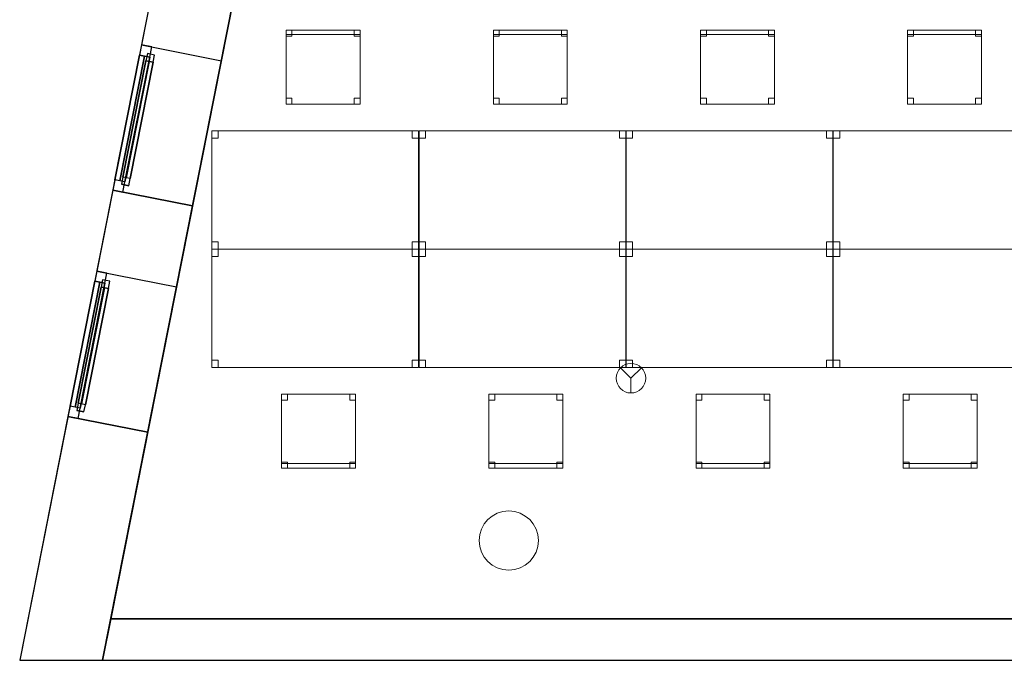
# Model space of a CAD drawing. Header units: metres. Extents: x 397.7 to 427.5, y 12.7 to 28.4.
# Tile 1 of 124: x 397.7 to 404.3, y 12.8 to 17.2. Entities that reach past the tile are written whole.
import ezdxf

# ---------------------------------------------------------------- set-up
doc = ezdxf.new("R2010")
doc.units = ezdxf.units.M
doc.layers.add('01_CARPINTERIA', color=5, linetype='Continuous', lineweight=25, true_color=0x0000ff)
doc.layers.add('01_SUELOS', color=7, linetype='Continuous', lineweight=25, true_color=0x007f00)
for name, color, linetype, lineweight in [('02_MOBILIARIO', 7, 'Continuous', 18), ('A-COLS-____-MCUT', 7, 'Continuous', 18), ('A-COLS-____-OTLN', 7, 'Continuous', 18), ('A-DETL-____-MBND', 7, 'Continuous', 18), ('A-DETL-GENF-OTLN', 7, 'Continuous', 18), ('A-GENM-____-OTLN', 7, 'Continuous', 18), ('A-WALL-____-MCUT', 7, 'Continuous', 25), ('A-WALL-____-OTLN', 7, 'Continuous', 25)]:
    doc.layers.add(name, color=color, linetype=linetype, lineweight=lineweight)

# ---------------------------------------------------------------- blocks, each defined once
blk = doc.blocks.new('Family - Mur P2-152758-05_PCI_P2')
at = {"layer": 'A-WALL-____-MCUT', "color": 253, "true_color": 0xaaaaaa}
for p, q in [((0.0555, 0.28), (0, 0)), ((25.4738, 0.28), (0.0555, 0.28)), ((0, 0), (25.4158, 0))]:
    blk.add_line(p, q, dxfattribs=at)
at = {"layer": 'A-WALL-____-OTLN', "color": 253, "true_color": 0xaaaaaa}
for p, q in [((0.0555, 0.28), (0, 0)), ((25.4738, 0.28), (0.0555, 0.28)), ((0, 0), (25.4158, 0))]:
    blk.add_line(p, q, dxfattribs=at)
at = {"layer": 'A-WALL-____-OTLN', "color": 253, "lineweight": 18, "true_color": 0xaaaaaa}
blk.add_line((0, 0), (25.4158, 0), dxfattribs=at)
blk = doc.blocks.new('Family - Taula 140X80_P2-152765-05_PCI_P2')
at = {"layer": 'A-DETL-____-MBND', "color": 253, "true_color": 0xaaaaaa}
for p, q in [((0, 0.7501), (0, 0.8001)), ((0, 0.8001), (0.0437, 0.8001)), ((0.0437, 0.8001), (0, 0.8001)), ((0, 0.8001), (0, 0.7501)), ((0, 0), (0, 0.8001)), ((0, 0.8001), (1.3973, 0.8001)), ((1.3973, 0.8001), (0, 0.8001)), ((0, 0.8001), (0, 0)), ((0.0437, 0.8001), (0.0437, 0.7501)), ((0.0437, 0.7501), (0.0437, 0.8001)), ((1.3536, 0.7501), (1.3536, 0.8001)), ((1.3536, 0.8001), (1.3973, 0.8001)), ((1.3973, 0.8001), (1.3536, 0.8001)), ((1.3536, 0.8001), (1.3536, 0.7501)), ((1.3973, 0.8001), (1.3973, 0)), ((1.3973, 0), (1.3973, 0.8001)), ((1.3973, 0.8001), (1.3973, 0.7501)), ((1.3973, 0.7501), (1.3973, 0.8001)), ((0.0437, 0.7501), (0, 0.7501)), ((0, 0.7501), (0.0437, 0.7501)), ((1.3973, 0.7501), (1.3536, 0.7501)), ((1.3536, 0.7501), (1.3973, 0.7501)), ((0, 0), (0, 0.05)), ((0, 0.05), (0.0437, 0.05)), ((0.0437, 0.05), (0, 0.05)), ((0, 0.05), (0, 0)), ((0.0437, 0), (0, 0)), ((0, 0), (0.0437, 0)), ((1.3973, 0), (0, 0)), ((0, 0), (1.3973, 0)), ((0.0437, 0.05), (0.0437, 0)), ((0.0437, 0), (0.0437, 0.05)), ((1.3536, 0), (1.3536, 0.05)), ((1.3536, 0.05), (1.3973, 0.05)), ((1.3973, 0.05), (1.3536, 0.05)), ((1.3536, 0.05), (1.3536, 0)), ((1.3973, 0), (1.3536, 0)), ((1.3536, 0), (1.3973, 0)), ((1.3973, 0.05), (1.3973, 0)), ((1.3973, 0), (1.3973, 0.05))]:
    blk.add_line(p, q, dxfattribs=at)
blk = doc.blocks.new('Family - Cadira d_Oficina_P2-152772-05_PCI_P2')
at = {"layer": 'A-DETL-____-MBND', "color": 253, "true_color": 0xaaaaaa}
for p, q in [((0, 0.47), (0, 0.5)), ((0, 0.5), (0.5, 0.5)), ((0.5, 0.5), (0, 0.5)), ((0, 0.5), (0, 0.47)), ((0, 0), (0, 0.5)), ((0, 0.5), (0.5, 0.5)), ((0.5, 0.5), (0, 0.5)), ((0, 0.5), (0, 0)), ((0, 0.46), (0, 0.5)), ((0, 0.5), (0.04, 0.5)), ((0.04, 0.5), (0, 0.5)), ((0, 0.5), (0, 0.46)), ((0.5, 0.47), (0, 0.47)), ((0, 0.47), (0.5, 0.47)), ((0.04, 0.5), (0.04, 0.46)), ((0.04, 0.46), (0.04, 0.5)), ((0.46, 0.46), (0.46, 0.5)), ((0.46, 0.5), (0.5, 0.5)), ((0.5, 0.5), (0.46, 0.5)), ((0.46, 0.5), (0.46, 0.46)), ((0.5, 0.5), (0.5, 0.46)), ((0.5, 0.46), (0.5, 0.5)), ((0.5, 0.5), (0.5, 0.47)), ((0.5, 0.47), (0.5, 0.5)), ((0.5, 0.5), (0.5, 0)), ((0.5, 0), (0.5, 0.5)), ((0.04, 0.46), (0, 0.46)), ((0, 0.46), (0.04, 0.46)), ((0.5, 0.46), (0.46, 0.46)), ((0.46, 0.46), (0.5, 0.46)), ((0, 0), (0, 0.04)), ((0, 0.04), (0.04, 0.04)), ((0.04, 0.04), (0, 0.04)), ((0, 0.04), (0, 0)), ((0.04, 0), (0, 0)), ((0, 0), (0.04, 0)), ((0.5, 0), (0, 0)), ((0.04, 0.04), (0.04, 0)), ((0.04, 0), (0.04, 0.04)), ((0.46, 0), (0.46, 0.04)), ((0.46, 0.04), (0.5, 0.04)), ((0.5, 0.04), (0.46, 0.04)), ((0.46, 0.04), (0.46, 0)), ((0.5, 0), (0.46, 0)), ((0.46, 0), (0.5, 0)), ((0.5, 0.04), (0.5, 0)), ((0.5, 0), (0.5, 0.04)), ((0, 0), (0.5, 0))]:
    blk.add_line(p, q, dxfattribs=at)
blk = doc.blocks.new('Family - LONDR55-XX_ZZ-ARQ-CAA-M3D-Londres55-152793-05_PCI_P2')
at = {"layer": '01_SUELOS', "color": 9, "true_color": 0xaad4aa}
for p, q in [((2.9616, 14.9476), (0, 0)), ((0, 0), (2.9616, 14.9476)), ((0, 0), (25.4191, 0)), ((25.4191, 0), (0, 0))]:
    blk.add_line(p, q, dxfattribs=at)
blk = doc.blocks.new('Family - Taula 140X80_P2-152852-05_PCI_P2')
at = {"layer": 'A-DETL-____-MBND', "color": 253, "true_color": 0xaaaaaa}
for p, q in [((0, 0.7501), (0, 0.8001)), ((0, 0.8001), (0.0437, 0.8001)), ((0.0437, 0.8001), (0, 0.8001)), ((0, 0.8001), (0, 0.7501)), ((0, 0), (0, 0.8001)), ((0, 0.8001), (1.3973, 0.8001)), ((1.3973, 0.8001), (0, 0.8001)), ((0, 0.8001), (0, 0)), ((0.0437, 0.8001), (0.0437, 0.7501)), ((0.0437, 0.7501), (0.0437, 0.8001)), ((1.3536, 0.7501), (1.3536, 0.8001)), ((1.3536, 0.8001), (1.3973, 0.8001)), ((1.3973, 0.8001), (1.3536, 0.8001)), ((1.3536, 0.8001), (1.3536, 0.7501)), ((1.3973, 0.8001), (1.3973, 0)), ((1.3973, 0), (1.3973, 0.8001)), ((1.3973, 0.8001), (1.3973, 0.7501)), ((1.3973, 0.7501), (1.3973, 0.8001)), ((0.0437, 0.7501), (0, 0.7501)), ((0, 0.7501), (0.0437, 0.7501)), ((1.3973, 0.7501), (1.3536, 0.7501)), ((1.3536, 0.7501), (1.3973, 0.7501)), ((0, 0), (0, 0.05)), ((0, 0.05), (0.0437, 0.05)), ((0.0437, 0.05), (0, 0.05)), ((0, 0.05), (0, 0)), ((1.3973, 0), (0, 0)), ((0, 0), (1.3973, 0)), ((0.0437, 0), (0, 0)), ((0, 0), (0.0437, 0)), ((0.0437, 0.05), (0.0437, 0)), ((0.0437, 0), (0.0437, 0.05)), ((1.3536, 0), (1.3536, 0.05)), ((1.3536, 0.05), (1.3973, 0.05)), ((1.3973, 0.05), (1.3536, 0.05)), ((1.3536, 0.05), (1.3536, 0)), ((1.3973, 0), (1.3536, 0)), ((1.3536, 0), (1.3973, 0)), ((1.3973, 0.05), (1.3973, 0)), ((1.3973, 0), (1.3973, 0.05))]:
    blk.add_line(p, q, dxfattribs=at)
blk = doc.blocks.new('Family - Cadira d_Oficina_P2-152889-05_PCI_P2')
at = {"layer": 'A-DETL-____-MBND', "color": 253, "true_color": 0xaaaaaa}
for p, q in [((0, 0.46), (0, 0.5)), ((0, 0.5), (0.04, 0.5)), ((0.04, 0.5), (0, 0.5)), ((0, 0.5), (0, 0.46)), ((0, 0), (0, 0.5)), ((0, 0.5), (0.5, 0.5)), ((0.5, 0.5), (0, 0.5)), ((0, 0.5), (0, 0)), ((0, 0.47), (0, 0.5)), ((0, 0.5), (0.5, 0.5)), ((0.5, 0.5), (0, 0.5)), ((0, 0.5), (0, 0.47)), ((0.5, 0.47), (0, 0.47)), ((0, 0.47), (0.5, 0.47)), ((0.04, 0.5), (0.04, 0.46)), ((0.04, 0.46), (0.04, 0.5)), ((0.46, 0.46), (0.46, 0.5)), ((0.46, 0.5), (0.5, 0.5)), ((0.5, 0.5), (0.46, 0.5)), ((0.46, 0.5), (0.46, 0.46)), ((0.5, 0.5), (0.5, 0)), ((0.5, 0), (0.5, 0.5)), ((0.5, 0.5), (0.5, 0.47)), ((0.5, 0.47), (0.5, 0.5)), ((0.5, 0.5), (0.5, 0.46)), ((0.5, 0.46), (0.5, 0.5)), ((0.04, 0.46), (0, 0.46)), ((0, 0.46), (0.04, 0.46)), ((0.5, 0.46), (0.46, 0.46)), ((0.46, 0.46), (0.5, 0.46)), ((0, 0), (0, 0.04)), ((0, 0.04), (0.04, 0.04)), ((0.04, 0.04), (0, 0.04)), ((0, 0.04), (0, 0)), ((0.5, 0), (0, 0)), ((0.04, 0), (0, 0)), ((0, 0), (0.04, 0)), ((0.04, 0.04), (0.04, 0)), ((0.04, 0), (0.04, 0.04)), ((0.46, 0), (0.46, 0.04)), ((0.46, 0.04), (0.5, 0.04)), ((0.5, 0.04), (0.46, 0.04)), ((0.46, 0.04), (0.46, 0)), ((0.5, 0), (0.46, 0)), ((0.46, 0), (0.5, 0)), ((0.5, 0.04), (0.5, 0)), ((0.5, 0), (0.5, 0.04)), ((0, 0), (0.5, 0))]:
    blk.add_line(p, q, dxfattribs=at)
blk = doc.blocks.new('Family - Cadira d_Oficina_P2-152901-05_PCI_P2')
at = {"layer": 'A-DETL-____-MBND', "color": 253, "true_color": 0xaaaaaa}
for p, q in [((0, 0.5), (0.5, 0.5)), ((0, 0), (0, 0.5)), ((0.5, 0.5), (0, 0.5)), ((0, 0.5), (0, 0)), ((0, 0.46), (0, 0.5)), ((0, 0.5), (0.04, 0.5)), ((0.04, 0.5), (0, 0.5)), ((0, 0.5), (0, 0.46)), ((0.04, 0.5), (0.04, 0.46)), ((0.04, 0.46), (0.04, 0.5)), ((0.46, 0.46), (0.46, 0.5)), ((0.46, 0.5), (0.5, 0.5)), ((0.5, 0.5), (0.46, 0.5)), ((0.46, 0.5), (0.46, 0.46)), ((0.5, 0.5), (0.5, 0)), ((0.5, 0), (0.5, 0.5)), ((0.5, 0.5), (0.5, 0.46)), ((0.5, 0.46), (0.5, 0.5)), ((0.04, 0.46), (0, 0.46)), ((0, 0.46), (0.04, 0.46)), ((0.5, 0.46), (0.46, 0.46)), ((0.46, 0.46), (0.5, 0.46)), ((0, 0), (0, 0.04)), ((0, 0.04), (0.04, 0.04)), ((0.04, 0.04), (0, 0.04)), ((0, 0.04), (0, 0)), ((0, 0), (0, 0.03)), ((0, 0.03), (0.5, 0.03)), ((0.5, 0.03), (0, 0.03)), ((0, 0.03), (0, 0)), ((0, 0), (0.5, 0)), ((0.5, 0), (0, 0)), ((0, 0), (0.5, 0)), ((0.04, 0), (0, 0)), ((0, 0), (0.04, 0)), ((0.04, 0.04), (0.04, 0)), ((0.04, 0), (0.04, 0.04)), ((0.46, 0), (0.46, 0.04)), ((0.46, 0.04), (0.5, 0.04)), ((0.5, 0.04), (0.46, 0.04)), ((0.46, 0.04), (0.46, 0)), ((0.5, 0), (0.46, 0)), ((0.5, 0.04), (0.5, 0)), ((0.5, 0), (0.5, 0.04)), ((0.5, 0.03), (0.5, 0)), ((0.5, 0), (0.5, 0.03)), ((0.5, 0), (0, 0)), ((0.46, 0), (0.5, 0))]:
    blk.add_line(p, q, dxfattribs=at)
blk = doc.blocks.new('Family - Taula 140X80_P2-153002-05_PCI_P2')
at = {"layer": 'A-DETL-____-MBND', "color": 253, "true_color": 0xaaaaaa}
for p, q in [((0, 0), (0, 0.8001)), ((0, 0.8001), (1.3973, 0.8001)), ((1.3973, 0.8001), (0, 0.8001)), ((0, 0.8001), (0, 0)), ((0, 0.7501), (0, 0.8001)), ((0, 0.8001), (0.0437, 0.8001)), ((0.0437, 0.8001), (0, 0.8001)), ((0, 0.8001), (0, 0.7501)), ((0.0437, 0.8001), (0.0437, 0.7501)), ((0.0437, 0.7501), (0.0437, 0.8001)), ((1.3536, 0.7501), (1.3536, 0.8001)), ((1.3536, 0.8001), (1.3973, 0.8001)), ((1.3973, 0.8001), (1.3536, 0.8001)), ((1.3536, 0.8001), (1.3536, 0.7501)), ((1.3973, 0.8001), (1.3973, 0)), ((1.3973, 0), (1.3973, 0.8001)), ((1.3973, 0.8001), (1.3973, 0.7501)), ((1.3973, 0.7501), (1.3973, 0.8001)), ((0.0437, 0.7501), (0, 0.7501)), ((0, 0.7501), (0.0437, 0.7501)), ((1.3973, 0.7501), (1.3536, 0.7501)), ((1.3536, 0.7501), (1.3973, 0.7501)), ((0, 0), (0, 0.05)), ((0, 0.05), (0.0437, 0.05)), ((0.0437, 0.05), (0, 0.05)), ((0, 0.05), (0, 0)), ((0.0437, 0), (0, 0)), ((0, 0), (0.0437, 0)), ((1.3973, 0), (0, 0)), ((0, 0), (1.3973, 0)), ((0.0437, 0.05), (0.0437, 0)), ((0.0437, 0), (0.0437, 0.05)), ((1.3536, 0), (1.3536, 0.05)), ((1.3536, 0.05), (1.3973, 0.05)), ((1.3973, 0.05), (1.3536, 0.05)), ((1.3536, 0.05), (1.3536, 0)), ((1.3973, 0), (1.3536, 0)), ((1.3536, 0), (1.3973, 0)), ((1.3973, 0.05), (1.3973, 0)), ((1.3973, 0), (1.3973, 0.05))]:
    blk.add_line(p, q, dxfattribs=at)
blk = doc.blocks.new('Family - Cadira d_Oficina_P2-153061-05_PCI_P2')
at = {"layer": 'A-DETL-____-MBND', "color": 253, "true_color": 0xaaaaaa}
for p, q in [((0, 0.46), (0, 0.5)), ((0, 0.5), (0.04, 0.5)), ((0.04, 0.5), (0, 0.5)), ((0, 0.5), (0, 0.46)), ((0, 0.5), (0.5, 0.5)), ((0, 0), (0, 0.5)), ((0.5, 0.5), (0, 0.5)), ((0, 0.5), (0, 0)), ((0.04, 0.5), (0.04, 0.46)), ((0.04, 0.46), (0.04, 0.5)), ((0.46, 0.46), (0.46, 0.5)), ((0.46, 0.5), (0.5, 0.5)), ((0.5, 0.5), (0.46, 0.5)), ((0.46, 0.5), (0.46, 0.46)), ((0.5, 0.5), (0.5, 0.46)), ((0.5, 0.46), (0.5, 0.5)), ((0.5, 0.5), (0.5, 0)), ((0.5, 0), (0.5, 0.5)), ((0.04, 0.46), (0, 0.46)), ((0, 0.46), (0.04, 0.46)), ((0.5, 0.46), (0.46, 0.46)), ((0.46, 0.46), (0.5, 0.46)), ((0, 0), (0, 0.04)), ((0, 0.04), (0.04, 0.04)), ((0.04, 0.04), (0, 0.04)), ((0, 0.04), (0, 0)), ((0, 0), (0, 0.03)), ((0, 0.03), (0.5, 0.03)), ((0.5, 0.03), (0, 0.03)), ((0, 0.03), (0, 0)), ((0, 0), (0.5, 0)), ((0.5, 0), (0, 0)), ((0, 0), (0.5, 0)), ((0.04, 0), (0, 0)), ((0, 0), (0.04, 0)), ((0.04, 0.04), (0.04, 0)), ((0.04, 0), (0.04, 0.04)), ((0.46, 0), (0.46, 0.04)), ((0.46, 0.04), (0.5, 0.04)), ((0.5, 0.04), (0.46, 0.04)), ((0.46, 0.04), (0.46, 0)), ((0.5, 0), (0.46, 0)), ((0.5, 0.04), (0.5, 0)), ((0.5, 0), (0.5, 0.04)), ((0.5, 0.03), (0.5, 0)), ((0.5, 0), (0.5, 0.03)), ((0.5, 0), (0, 0)), ((0.46, 0), (0.5, 0))]:
    blk.add_line(p, q, dxfattribs=at)
blk = doc.blocks.new('Family - Taula 140X80_P2-153103-05_PCI_P2')
at = {"layer": 'A-DETL-____-MBND', "color": 253, "true_color": 0xaaaaaa}
for p, q in [((0, 0.8001), (1.3973, 0.8001)), ((0, 0), (0, 0.8001)), ((1.3973, 0.8001), (0, 0.8001)), ((0, 0.8001), (0, 0)), ((0, 0.8001), (0.0437, 0.8001)), ((0, 0.7501), (0, 0.8001)), ((0.0437, 0.8001), (0, 0.8001)), ((0, 0.8001), (0, 0.7501)), ((0.0437, 0.8001), (0.0437, 0.7501)), ((0.0437, 0.7501), (0.0437, 0.8001)), ((1.3536, 0.8001), (1.3973, 0.8001)), ((1.3536, 0.7501), (1.3536, 0.8001)), ((1.3973, 0.8001), (1.3536, 0.8001)), ((1.3536, 0.8001), (1.3536, 0.7501)), ((1.3973, 0.8001), (1.3973, 0)), ((1.3973, 0), (1.3973, 0.8001)), ((1.3973, 0.8001), (1.3973, 0.7501)), ((1.3973, 0.7501), (1.3973, 0.8001)), ((0.0437, 0.7501), (0, 0.7501)), ((0, 0.7501), (0.0437, 0.7501)), ((1.3973, 0.7501), (1.3536, 0.7501)), ((1.3536, 0.7501), (1.3973, 0.7501)), ((0, 0.05), (0.0437, 0.05)), ((0, 0), (0, 0.05)), ((0.0437, 0.05), (0, 0.05)), ((0, 0.05), (0, 0)), ((0.0437, 0), (0, 0)), ((0, 0), (0.0437, 0)), ((0, 0), (1.3973, 0)), ((0.0437, 0.05), (0.0437, 0)), ((0.0437, 0), (0.0437, 0.05)), ((1.3536, 0.05), (1.3973, 0.05)), ((1.3536, 0), (1.3536, 0.05)), ((1.3973, 0.05), (1.3536, 0.05)), ((1.3536, 0.05), (1.3536, 0)), ((1.3973, 0), (1.3536, 0)), ((1.3536, 0), (1.3973, 0)), ((1.3973, 0.05), (1.3973, 0)), ((1.3973, 0), (1.3973, 0.05)), ((1.3973, 0), (0, 0))]:
    blk.add_line(p, q, dxfattribs=at)
blk = doc.blocks.new('Family - Cadira d_Oficina_P2-153107-05_PCI_P2')
at = {"layer": 'A-DETL-____-MBND', "color": 253, "true_color": 0xaaaaaa}
for p, q in [((0, 0.46), (0, 0.5)), ((0, 0.5), (0.04, 0.5)), ((0.04, 0.5), (0, 0.5)), ((0, 0.5), (0, 0.46)), ((0, 0.5), (0.5, 0.5)), ((0, 0), (0, 0.5)), ((0.5, 0.5), (0, 0.5)), ((0, 0.5), (0, 0)), ((0.04, 0.5), (0.04, 0.46)), ((0.04, 0.46), (0.04, 0.5)), ((0.46, 0.46), (0.46, 0.5)), ((0.46, 0.5), (0.5, 0.5)), ((0.5, 0.5), (0.46, 0.5)), ((0.46, 0.5), (0.46, 0.46)), ((0.5, 0.5), (0.5, 0.46)), ((0.5, 0.46), (0.5, 0.5)), ((0.5, 0.5), (0.5, 0)), ((0.5, 0), (0.5, 0.5)), ((0.04, 0.46), (0, 0.46)), ((0, 0.46), (0.04, 0.46)), ((0.5, 0.46), (0.46, 0.46)), ((0.46, 0.46), (0.5, 0.46)), ((0, 0), (0, 0.04)), ((0, 0.04), (0.04, 0.04)), ((0.04, 0.04), (0, 0.04)), ((0, 0.04), (0, 0)), ((0, 0), (0, 0.03)), ((0, 0.03), (0.5, 0.03)), ((0.5, 0.03), (0, 0.03)), ((0, 0.03), (0, 0)), ((0.5, 0), (0, 0)), ((0, 0), (0.5, 0)), ((0, 0), (0.5, 0)), ((0.04, 0), (0, 0)), ((0, 0), (0.04, 0)), ((0.04, 0.04), (0.04, 0)), ((0.04, 0), (0.04, 0.04)), ((0.46, 0), (0.46, 0.04)), ((0.46, 0.04), (0.5, 0.04)), ((0.5, 0.04), (0.46, 0.04)), ((0.46, 0.04), (0.46, 0)), ((0.5, 0), (0.46, 0)), ((0.5, 0.04), (0.5, 0)), ((0.5, 0), (0.5, 0.04)), ((0.5, 0.03), (0.5, 0)), ((0.5, 0), (0.5, 0.03)), ((0.5, 0), (0, 0)), ((0.46, 0), (0.5, 0))]:
    blk.add_line(p, q, dxfattribs=at)
blk = doc.blocks.new('Family - Pilar P2-153119-05_PCI_P2')
at = {"layer": 'A-COLS-____-MCUT', "color": 253, "true_color": 0xaaaaaa}
for start, end in [(360, 180), (180, 360)]:
    blk.add_arc((0.2, 0.2), 0.2, start, end, dxfattribs=at)
at = {"layer": 'A-COLS-____-OTLN', "color": 253, "true_color": 0xaaaaaa}
for start, end in [(360, 180), (180, 360)]:
    blk.add_arc((0.2, 0.2), 0.2, start, end, dxfattribs=at)
blk = doc.blocks.new('Family - Taula 140X80_P2-153150-05_PCI_P2')
at = {"layer": 'A-DETL-____-MBND', "color": 253, "true_color": 0xaaaaaa}
for p, q in [((0, 0.7501), (0, 0.8001)), ((0, 0.8001), (0.0437, 0.8001)), ((0.0437, 0.8001), (0, 0.8001)), ((0, 0.8001), (0, 0.7501)), ((0, 0), (0, 0.8001)), ((0, 0.8001), (1.3973, 0.8001)), ((1.3973, 0.8001), (0, 0.8001)), ((0, 0.8001), (0, 0)), ((0.0437, 0.8001), (0.0437, 0.7501)), ((0.0437, 0.7501), (0.0437, 0.8001)), ((1.3536, 0.7501), (1.3536, 0.8001)), ((1.3536, 0.8001), (1.3973, 0.8001)), ((1.3973, 0.8001), (1.3536, 0.8001)), ((1.3536, 0.8001), (1.3536, 0.7501)), ((1.3973, 0.8001), (1.3973, 0.7501)), ((1.3973, 0.7501), (1.3973, 0.8001)), ((1.3973, 0.8001), (1.3973, 0)), ((1.3973, 0), (1.3973, 0.8001)), ((0.0437, 0.7501), (0, 0.7501)), ((0, 0.7501), (0.0437, 0.7501)), ((1.3973, 0.7501), (1.3536, 0.7501)), ((1.3536, 0.7501), (1.3973, 0.7501)), ((0, 0), (0, 0.05)), ((0, 0.05), (0.0437, 0.05)), ((0.0437, 0.05), (0, 0.05)), ((0, 0.05), (0, 0)), ((0.0437, 0), (0, 0)), ((0, 0), (0.0437, 0)), ((1.3973, 0), (0, 0)), ((0, 0), (1.3973, 0)), ((0.0437, 0.05), (0.0437, 0)), ((0.0437, 0), (0.0437, 0.05)), ((1.3536, 0), (1.3536, 0.05)), ((1.3536, 0.05), (1.3973, 0.05)), ((1.3973, 0.05), (1.3536, 0.05)), ((1.3536, 0.05), (1.3536, 0)), ((1.3973, 0), (1.3536, 0)), ((1.3536, 0), (1.3973, 0)), ((1.3973, 0.05), (1.3973, 0)), ((1.3973, 0), (1.3973, 0.05))]:
    blk.add_line(p, q, dxfattribs=at)
blk = doc.blocks.new('Family - Cadira d_Oficina_P2-153168-05_PCI_P2')
at = {"layer": 'A-DETL-____-MBND', "color": 253, "true_color": 0xaaaaaa}
for p, q in [((0, 0.46), (0, 0.5)), ((0, 0.5), (0.04, 0.5)), ((0.04, 0.5), (0, 0.5)), ((0, 0.5), (0, 0.46)), ((0, 0), (0, 0.5)), ((0, 0.5), (0.5, 0.5)), ((0.5, 0.5), (0, 0.5)), ((0, 0.5), (0, 0)), ((0, 0.47), (0, 0.5)), ((0, 0.5), (0.5, 0.5)), ((0.5, 0.5), (0, 0.5)), ((0, 0.5), (0, 0.47)), ((0.5, 0.47), (0, 0.47)), ((0, 0.47), (0.5, 0.47)), ((0.04, 0.5), (0.04, 0.46)), ((0.04, 0.46), (0.04, 0.5)), ((0.46, 0.46), (0.46, 0.5)), ((0.46, 0.5), (0.5, 0.5)), ((0.5, 0.5), (0.46, 0.5)), ((0.46, 0.5), (0.46, 0.46)), ((0.5, 0.5), (0.5, 0.46)), ((0.5, 0.46), (0.5, 0.5)), ((0.5, 0.5), (0.5, 0)), ((0.5, 0), (0.5, 0.5)), ((0.5, 0.5), (0.5, 0.47)), ((0.5, 0.47), (0.5, 0.5)), ((0.04, 0.46), (0, 0.46)), ((0, 0.46), (0.04, 0.46)), ((0.5, 0.46), (0.46, 0.46)), ((0.46, 0.46), (0.5, 0.46)), ((0, 0), (0, 0.04)), ((0, 0.04), (0.04, 0.04)), ((0.04, 0.04), (0, 0.04)), ((0, 0.04), (0, 0)), ((0.04, 0), (0, 0)), ((0, 0), (0.04, 0)), ((0.5, 0), (0, 0)), ((0.04, 0.04), (0.04, 0)), ((0.04, 0), (0.04, 0.04)), ((0.46, 0), (0.46, 0.04)), ((0.46, 0.04), (0.5, 0.04)), ((0.5, 0.04), (0.46, 0.04)), ((0.46, 0.04), (0.46, 0)), ((0.5, 0), (0.46, 0)), ((0.46, 0), (0.5, 0)), ((0.5, 0.04), (0.5, 0)), ((0.5, 0), (0.5, 0.04)), ((0, 0), (0.5, 0))]:
    blk.add_line(p, q, dxfattribs=at)
blk = doc.blocks.new('Family - Taula 140X80_P2-153208-05_PCI_P2')
at = {"layer": 'A-DETL-____-MBND', "color": 253, "true_color": 0xaaaaaa}
for p, q in [((0, 0.8001), (0.0437, 0.8001)), ((0, 0.7501), (0, 0.8001)), ((0.0437, 0.8001), (0, 0.8001)), ((0, 0.8001), (0, 0.7501)), ((0, 0.8001), (1.3973, 0.8001)), ((0, 0), (0, 0.8001)), ((1.3973, 0.8001), (0, 0.8001)), ((0, 0.8001), (0, 0)), ((0.0437, 0.8001), (0.0437, 0.7501)), ((0.0437, 0.7501), (0.0437, 0.8001)), ((1.3536, 0.8001), (1.3973, 0.8001)), ((1.3536, 0.7501), (1.3536, 0.8001)), ((1.3973, 0.8001), (1.3536, 0.8001)), ((1.3536, 0.8001), (1.3536, 0.7501)), ((1.3973, 0.8001), (1.3973, 0.7501)), ((1.3973, 0.7501), (1.3973, 0.8001)), ((1.3973, 0.8001), (1.3973, 0)), ((1.3973, 0), (1.3973, 0.8001)), ((0.0437, 0.7501), (0, 0.7501)), ((0, 0.7501), (0.0437, 0.7501)), ((1.3973, 0.7501), (1.3536, 0.7501)), ((1.3536, 0.7501), (1.3973, 0.7501)), ((0, 0.05), (0.0437, 0.05)), ((0, 0), (0, 0.05)), ((0.0437, 0.05), (0, 0.05)), ((0, 0.05), (0, 0)), ((0.0437, 0), (0, 0)), ((0, 0), (0.0437, 0)), ((0, 0), (1.3973, 0)), ((0.0437, 0.05), (0.0437, 0)), ((0.0437, 0), (0.0437, 0.05)), ((1.3536, 0.05), (1.3973, 0.05)), ((1.3536, 0), (1.3536, 0.05)), ((1.3973, 0.05), (1.3536, 0.05)), ((1.3536, 0.05), (1.3536, 0)), ((1.3973, 0), (1.3536, 0)), ((1.3536, 0), (1.3973, 0)), ((1.3973, 0.05), (1.3973, 0)), ((1.3973, 0), (1.3973, 0.05)), ((1.3973, 0), (0, 0))]:
    blk.add_line(p, q, dxfattribs=at)
blk = doc.blocks.new('Family - Cadira d_Oficina_P2-153237-05_PCI_P2')
at = {"layer": 'A-DETL-____-MBND', "color": 253, "true_color": 0xaaaaaa}
for p, q in [((0, 0.5), (0.5, 0.5)), ((0, 0), (0, 0.5)), ((0.5, 0.5), (0, 0.5)), ((0, 0.5), (0, 0)), ((0, 0.46), (0, 0.5)), ((0, 0.5), (0.04, 0.5)), ((0.04, 0.5), (0, 0.5)), ((0, 0.5), (0, 0.46)), ((0.04, 0.5), (0.04, 0.46)), ((0.04, 0.46), (0.04, 0.5)), ((0.46, 0.46), (0.46, 0.5)), ((0.46, 0.5), (0.5, 0.5)), ((0.5, 0.5), (0.46, 0.5)), ((0.46, 0.5), (0.46, 0.46)), ((0.5, 0.5), (0.5, 0.46)), ((0.5, 0.46), (0.5, 0.5)), ((0.5, 0.5), (0.5, 0)), ((0.5, 0), (0.5, 0.5)), ((0.04, 0.46), (0, 0.46)), ((0, 0.46), (0.04, 0.46)), ((0.5, 0.46), (0.46, 0.46)), ((0.46, 0.46), (0.5, 0.46)), ((0, 0), (0, 0.04)), ((0, 0.04), (0.04, 0.04)), ((0.04, 0.04), (0, 0.04)), ((0, 0.04), (0, 0)), ((0, 0), (0, 0.03)), ((0, 0.03), (0.5, 0.03)), ((0.5, 0.03), (0, 0.03)), ((0, 0.03), (0, 0)), ((0.5, 0), (0, 0)), ((0, 0), (0.5, 0)), ((0, 0), (0.5, 0)), ((0.04, 0), (0, 0)), ((0, 0), (0.04, 0)), ((0.04, 0.04), (0.04, 0)), ((0.04, 0), (0.04, 0.04)), ((0.46, 0), (0.46, 0.04)), ((0.46, 0.04), (0.5, 0.04)), ((0.5, 0.04), (0.46, 0.04)), ((0.46, 0.04), (0.46, 0)), ((0.5, 0), (0.46, 0)), ((0.5, 0.04), (0.5, 0)), ((0.5, 0), (0.5, 0.04)), ((0.5, 0.03), (0.5, 0)), ((0.5, 0), (0.5, 0.03)), ((0.5, 0), (0, 0)), ((0.46, 0), (0.5, 0))]:
    blk.add_line(p, q, dxfattribs=at)
blk = doc.blocks.new('Forma directa - LONDR55-XX_ZZ-ARQ-CAA-M3D-Londres55-152687-05_PCI_P2')
at = {"layer": '01_CARPINTERIA', "color": 161, "true_color": 0xaaaaff}
for p, q in [((0.07, 0.07), (0, 0.07)), ((0, 0.07), (0, 0)), ((0.07, 0.07), (0, 0.07)), ((0, 0.07), (0, 0)), ((0.1, 0.1), (0.05, 0.1)), ((0.05, 0.1), (0.05, 0.05)), ((0.1, 0.1), (0.05, 0.1)), ((0.05, 0.1), (0.05, 0.05)), ((0.07, 0.07), (0.93, 0.07)), ((0.93, 0.07), (0.07, 0.07)), ((0.07, 0.07), (0.07, 0)), ((0.07, 0), (0.07, 0.07)), ((0.07, 0), (0.07, 0.07)), ((0.07, 0.07), (0.07, 0)), ((0.1, 0.05), (0.1, 0.1)), ((0.1, 0.1), (0.1, 0.05)), ((0.1, 0.1), (0.9, 0.1)), ((0.9, 0.1), (0.1, 0.1)), ((0.1, 0.1), (0.1, 0.05)), ((0.1, 0.05), (0.1, 0.1)), ((0.9, 0.075), (0.1, 0.075)), ((0.9, 0.075), (0.1, 0.075)), ((0.95, 0.1), (0.9, 0.1)), ((0.9, 0.1), (0.9, 0.05)), ((0.95, 0.1), (0.9, 0.1)), ((0.9, 0.1), (0.9, 0.05)), ((0.9, 0.1), (0.9, 0.05)), ((0.9, 0.1), (0.9, 0.05)), ((0.93, 0.07), (0.93, 0)), ((0.93, 0.07), (0.93, 0)), ((1, 0.07), (0.93, 0.07)), ((0.93, 0.07), (0.93, 0)), ((1, 0.07), (0.93, 0.07)), ((0.93, 0.07), (0.93, 0)), ((0.95, 0.05), (0.95, 0.1)), ((0.95, 0.1), (0.95, 0.05)), ((1, 0), (1, 0.07)), ((1, 0.07), (1, 0)), ((0, 0), (0.07, 0)), ((0, 0), (0.07, 0)), ((0.05, 0.05), (0.1, 0.05)), ((0.05, 0.05), (0.1, 0.05)), ((0.93, 0.035), (0.07, 0.035)), ((0.07, 0.035), (0.93, 0.035)), ((0.07, 0), (0.93, 0)), ((0.93, 0), (0.07, 0)), ((0.1, 0.05), (0.9, 0.05)), ((0.9, 0.05), (0.1, 0.05)), ((0.9, 0.05), (0.95, 0.05)), ((0.9, 0.05), (0.95, 0.05)), ((0.93, 0), (1, 0)), ((0.93, 0), (1, 0))]:
    blk.add_line(p, q, dxfattribs=at)
blk = doc.blocks.new('Forma directa - Finestra P2-153256-05_PCI_P2')
at = {"xscale": 1.00000002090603, "yscale": 1.00000002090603, "zscale": 1.00000002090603}
blk.add_blockref('Forma directa - LONDR55-XX_ZZ-ARQ-CAA-M3D-Londres55-152687-05_PCI_P2', (0, 0), dxfattribs=at)
blk = doc.blocks.new('Family - Taula 140X80_P2-153265-05_PCI_P2')
at = {"layer": 'A-DETL-____-MBND', "color": 253, "true_color": 0xaaaaaa}
for p, q in [((0, 0.8001), (1.3973, 0.8001)), ((0, 0), (0, 0.8001)), ((1.3973, 0.8001), (0, 0.8001)), ((0, 0.8001), (0, 0)), ((0, 0.8001), (0.0437, 0.8001)), ((0, 0.7501), (0, 0.8001)), ((0.0437, 0.8001), (0, 0.8001)), ((0, 0.8001), (0, 0.7501)), ((0.0437, 0.8001), (0.0437, 0.7501)), ((0.0437, 0.7501), (0.0437, 0.8001)), ((1.3536, 0.8001), (1.3973, 0.8001)), ((1.3536, 0.7501), (1.3536, 0.8001)), ((1.3973, 0.8001), (1.3536, 0.8001)), ((1.3536, 0.8001), (1.3536, 0.7501)), ((1.3973, 0.8001), (1.3973, 0)), ((1.3973, 0), (1.3973, 0.8001)), ((1.3973, 0.8001), (1.3973, 0.7501)), ((1.3973, 0.7501), (1.3973, 0.8001)), ((0.0437, 0.7501), (0, 0.7501)), ((0, 0.7501), (0.0437, 0.7501)), ((1.3973, 0.7501), (1.3536, 0.7501)), ((1.3536, 0.7501), (1.3973, 0.7501)), ((0, 0.05), (0.0437, 0.05)), ((0, 0), (0, 0.05)), ((0.0437, 0.05), (0, 0.05)), ((0, 0.05), (0, 0)), ((0, 0), (1.3973, 0)), ((0.0437, 0), (0, 0)), ((0, 0), (0.0437, 0)), ((0.0437, 0.05), (0.0437, 0)), ((0.0437, 0), (0.0437, 0.05)), ((1.3536, 0.05), (1.3973, 0.05)), ((1.3536, 0), (1.3536, 0.05)), ((1.3973, 0.05), (1.3536, 0.05)), ((1.3536, 0.05), (1.3536, 0)), ((1.3973, 0), (1.3536, 0)), ((1.3536, 0), (1.3973, 0)), ((1.3973, 0.05), (1.3973, 0)), ((1.3973, 0), (1.3973, 0.05)), ((1.3973, 0), (0, 0))]:
    blk.add_line(p, q, dxfattribs=at)
blk = doc.blocks.new('Forma directa - Finestra P2-153275-05_PCI_P2')
at = {"xscale": 1.00000002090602, "yscale": 1.00000002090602, "zscale": 1.00000002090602}
blk.add_blockref('Forma directa - LONDR55-XX_ZZ-ARQ-CAA-M3D-Londres55-152687-05_PCI_P2', (0, 0), dxfattribs=at)
blk = doc.blocks.new('Family - Taula 140X80_P2-153291-05_PCI_P2')
at = {"layer": 'A-DETL-____-MBND', "color": 253, "true_color": 0xaaaaaa}
for p, q in [((0, 0.8001), (0.0437, 0.8001)), ((0, 0.7501), (0, 0.8001)), ((0.0437, 0.8001), (0, 0.8001)), ((0, 0.8001), (0, 0.7501)), ((0, 0.8001), (1.3973, 0.8001)), ((0, 0), (0, 0.8001)), ((1.3973, 0.8001), (0, 0.8001)), ((0, 0.8001), (0, 0)), ((0.0437, 0.8001), (0.0437, 0.7501)), ((0.0437, 0.7501), (0.0437, 0.8001)), ((1.3536, 0.8001), (1.3973, 0.8001)), ((1.3536, 0.7501), (1.3536, 0.8001)), ((1.3973, 0.8001), (1.3536, 0.8001)), ((1.3536, 0.8001), (1.3536, 0.7501)), ((1.3973, 0.8001), (1.3973, 0)), ((1.3973, 0), (1.3973, 0.8001)), ((1.3973, 0.8001), (1.3973, 0.7501)), ((1.3973, 0.7501), (1.3973, 0.8001)), ((0.0437, 0.7501), (0, 0.7501)), ((0, 0.7501), (0.0437, 0.7501)), ((1.3973, 0.7501), (1.3536, 0.7501)), ((1.3536, 0.7501), (1.3973, 0.7501)), ((0, 0.05), (0.0437, 0.05)), ((0, 0), (0, 0.05)), ((0.0437, 0.05), (0, 0.05)), ((0, 0.05), (0, 0)), ((0, 0), (1.3973, 0)), ((0.0437, 0), (0, 0)), ((0, 0), (0.0437, 0)), ((0.0437, 0.05), (0.0437, 0)), ((0.0437, 0), (0.0437, 0.05)), ((1.3536, 0.05), (1.3973, 0.05)), ((1.3536, 0), (1.3536, 0.05)), ((1.3973, 0.05), (1.3536, 0.05)), ((1.3536, 0.05), (1.3536, 0)), ((1.3973, 0), (1.3536, 0)), ((1.3536, 0), (1.3973, 0)), ((1.3973, 0.05), (1.3973, 0)), ((1.3973, 0), (1.3973, 0.05)), ((1.3973, 0), (0, 0))]:
    blk.add_line(p, q, dxfattribs=at)
blk = doc.blocks.new('Family - Cadira d_Oficina_P2-153293-05_PCI_P2')
at = {"layer": 'A-DETL-____-MBND', "color": 253, "true_color": 0xaaaaaa}
for p, q in [((0, 0), (0, 0.5)), ((0, 0.5), (0.5, 0.5)), ((0.5, 0.5), (0, 0.5)), ((0, 0.5), (0, 0)), ((0, 0.46), (0, 0.5)), ((0, 0.5), (0.04, 0.5)), ((0.04, 0.5), (0, 0.5)), ((0, 0.5), (0, 0.46)), ((0, 0.47), (0, 0.5)), ((0, 0.5), (0.5, 0.5)), ((0.5, 0.5), (0, 0.5)), ((0, 0.5), (0, 0.47)), ((0.5, 0.47), (0, 0.47)), ((0, 0.47), (0.5, 0.47)), ((0.04, 0.5), (0.04, 0.46)), ((0.04, 0.46), (0.04, 0.5)), ((0.46, 0.46), (0.46, 0.5)), ((0.46, 0.5), (0.5, 0.5)), ((0.5, 0.5), (0.46, 0.5)), ((0.46, 0.5), (0.46, 0.46)), ((0.5, 0.5), (0.5, 0)), ((0.5, 0), (0.5, 0.5)), ((0.5, 0.5), (0.5, 0.46)), ((0.5, 0.46), (0.5, 0.5)), ((0.5, 0.5), (0.5, 0.47)), ((0.5, 0.47), (0.5, 0.5)), ((0.04, 0.46), (0, 0.46)), ((0, 0.46), (0.04, 0.46)), ((0.5, 0.46), (0.46, 0.46)), ((0.46, 0.46), (0.5, 0.46)), ((0, 0), (0, 0.04)), ((0, 0.04), (0.04, 0.04)), ((0.04, 0.04), (0, 0.04)), ((0, 0.04), (0, 0)), ((0.5, 0), (0, 0)), ((0.04, 0), (0, 0)), ((0, 0), (0.04, 0)), ((0.04, 0.04), (0.04, 0)), ((0.04, 0), (0.04, 0.04)), ((0.46, 0), (0.46, 0.04)), ((0.46, 0.04), (0.5, 0.04)), ((0.5, 0.04), (0.46, 0.04)), ((0.46, 0.04), (0.46, 0)), ((0.5, 0), (0.46, 0)), ((0.46, 0), (0.5, 0)), ((0.5, 0.04), (0.5, 0)), ((0.5, 0), (0.5, 0.04)), ((0, 0), (0.5, 0))]:
    blk.add_line(p, q, dxfattribs=at)
blk = doc.blocks.new('Family - Façana nord-oest P2-153299-05_PCI_P2')
at = {"layer": 'A-WALL-____-MCUT', "color": 253, "true_color": 0xaaaaaa}
for p, q in [((11.449, 0.55), (9.8597, 0.55)), ((11.449, 0), (11.449, 0.55)), ((12.449, 0.55), (12.449, 0)), ((13.0068, 0.55), (12.449, 0.55)), ((13.0068, 0), (13.0068, 0.55)), ((14.0068, 0.55), (14.0068, 0)), ((15.5778, 0.55), (14.0068, 0.55)), ((15.6868, 0), (15.5778, 0.55)), ((9.8597, 0), (11.449, 0)), ((12.449, 0), (13.0068, 0)), ((14.0068, 0), (15.6868, 0))]:
    blk.add_line(p, q, dxfattribs=at)
at = {"layer": 'A-WALL-____-OTLN', "color": 253, "true_color": 0xaaaaaa}
for p, q in [((15.5778, 0.55), (-0.109, 0.55)), ((11.449, 0), (11.449, 0.55)), ((12.449, 0.55), (11.449, 0.55)), ((12.449, 0), (12.449, 0.55)), ((13.0068, 0), (13.0068, 0.55)), ((14.0068, 0.55), (13.0068, 0.55)), ((14.0068, 0), (14.0068, 0.55)), ((15.6868, 0), (15.5778, 0.55)), ((0, 0), (15.6868, 0)), ((11.449, 0), (12.449, 0)), ((13.0068, 0), (14.0068, 0))]:
    blk.add_line(p, q, dxfattribs=at)
at = {"layer": 'A-WALL-____-OTLN', "color": 253, "lineweight": 18, "true_color": 0xaaaaaa}
blk.add_line((0, 0), (15.6868, 0), dxfattribs=at)
blk = doc.blocks.new('Family - Vano finestra P2-153303-05_PCI_P2')
at = {"layer": 'A-GENM-____-OTLN', "color": 253, "true_color": 0xaaaaaa}
for p, q in [((398.5046, 16.9976), (398.3102, 16.0166)), ((398.3102, 16.0166), (398.5046, 16.9976)), ((399.0441, 16.8907), (398.5046, 16.9976)), ((399.0441, 16.8907), (398.5046, 16.9976)), ((398.8498, 15.9098), (399.0441, 16.8907)), ((399.0441, 16.8907), (398.8498, 15.9098)), ((398.3102, 16.0166), (398.8498, 15.9098)), ((398.8498, 15.9098), (398.3102, 16.0166))]:
    blk.add_line(p, q, dxfattribs=at)
blk = doc.blocks.new('Family - Vano finestra P2-153309-05_PCI_P2')
at = {"layer": 'A-GENM-____-OTLN', "color": 253, "true_color": 0xaaaaaa}
for p, q in [((398.2018, 15.4694), (398.0075, 14.4885)), ((398.0075, 14.4885), (398.2018, 15.4694)), ((398.7413, 15.3625), (398.2018, 15.4694)), ((398.7413, 15.3625), (398.2018, 15.4694)), ((398.547, 14.3816), (398.7413, 15.3625)), ((398.7413, 15.3625), (398.547, 14.3816)), ((398.0075, 14.4885), (398.547, 14.3816)), ((398.547, 14.3816), (398.0075, 14.4885))]:
    blk.add_line(p, q, dxfattribs=at)
blk = doc.blocks.new('LONDR55-XX_ZZ-ARQ-CAA-M3D-Londres55_ifc-1-05_PCI_P2')
at = {"layer": '01_CARPINTERIA', "color": 253, "lineweight": 18, "true_color": 0xaaaaaa}
for name, p, rotation in [('Forma directa - Finestra P2-153275-05_PCI_P2', (398.5046, 16.9976), 258.793101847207), ('Forma directa - Finestra P2-153256-05_PCI_P2', (398.2018, 15.4694), 258.7931018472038)]:
    blk.add_blockref(name, p, dxfattribs=dict(at, rotation=rotation))
at = {"layer": '01_SUELOS', "color": 253, "lineweight": 18, "true_color": 0xaaaaaa}
blk.add_blockref('Family - LONDR55-XX_ZZ-ARQ-CAA-M3D-Londres55-152793-05_PCI_P2', (398.2971, 13.1206), dxfattribs=at)
at = {"layer": '02_MOBILIARIO', "color": 253, "lineweight": 18, "true_color": 0xaaaaaa}
for name, p in [('Family - Cadira d_Oficina_P2-152889-05_PCI_P2', (399.4817, 16.5972)), ('Family - Cadira d_Oficina_P2-152772-05_PCI_P2', (400.8829, 16.5972)), ('Family - Cadira d_Oficina_P2-153293-05_PCI_P2', (402.2829, 16.5972)), ('Family - Cadira d_Oficina_P2-153168-05_PCI_P2', (403.6829, 16.5972)), ('Family - Taula 140X80_P2-153265-05_PCI_P2', (398.9797, 15.618)), ('Family - Taula 140X80_P2-153103-05_PCI_P2', (400.3809, 15.618)), ('Family - Taula 140X80_P2-153208-05_PCI_P2', (401.7809, 15.618)), ('Family - Taula 140X80_P2-153291-05_PCI_P2', (403.1809, 15.618)), ('Family - Taula 140X80_P2-153002-05_PCI_P2', (398.9797, 14.818)), ('Family - Taula 140X80_P2-153150-05_PCI_P2', (400.3809, 14.818)), ('Family - Taula 140X80_P2-152765-05_PCI_P2', (401.7809, 14.818)), ('Family - Taula 140X80_P2-152852-05_PCI_P2', (403.1809, 14.818)), ('Family - Cadira d_Oficina_P2-153107-05_PCI_P2', (399.4517, 14.1389)), ('Family - Cadira d_Oficina_P2-152901-05_PCI_P2', (400.8529, 14.1389)), ('Family - Cadira d_Oficina_P2-153237-05_PCI_P2', (402.2529, 14.1389)), ('Family - Cadira d_Oficina_P2-153061-05_PCI_P2', (403.6529, 14.1389))]:
    blk.add_blockref(name, p, dxfattribs=at)
at = {"layer": 'A-COLS-____-OTLN', "color": 253, "lineweight": 18, "true_color": 0xaaaaaa}
blk.add_blockref('Family - Pilar P2-153119-05_PCI_P2', (400.787, 13.4495), dxfattribs=at)
at = {"layer": 'A-GENM-____-OTLN', "color": 253, "lineweight": 18, "true_color": 0xaaaaaa}
for name in ['Family - Vano finestra P2-153303-05_PCI_P2', 'Family - Vano finestra P2-153309-05_PCI_P2']:
    blk.add_blockref(name, (0, 0), dxfattribs=at)
at = {"layer": 'A-WALL-____-OTLN', "color": 253, "lineweight": 18, "true_color": 0xaaaaaa, "rotation": 258.7931018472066}
blk.add_blockref('Family - Façana nord-oest P2-153299-05_PCI_P2', (400.7297, 28.2282), dxfattribs=at)
at = {"layer": 'A-WALL-____-OTLN', "color": 253, "lineweight": 18, "true_color": 0xaaaaaa}
blk.add_blockref('Family - Mur P2-152758-05_PCI_P2', (398.2417, 12.8406), dxfattribs=at)
blk = doc.blocks.new('ZYR_12_01_08 Detectors - 01 Detector Òptic-539619-05_PCI_P2')
at = {"layer": 'A-DETL-GENF-OTLN', "color": 1, "true_color": 0xff0000}
for q in [(-0.0707, 0.0707), (0.0707, 0.0707), (0, -0.1)]:
    blk.add_line((0, 0), q, dxfattribs=at)
blk.add_circle((0, 0), 0.1, dxfattribs=at)

msp = doc.modelspace()

# ---------------------------------------------------------------- block references
at = {"lineweight": 5}
msp.add_blockref('LONDR55-XX_ZZ-ARQ-CAA-M3D-Londres55_ifc-1-05_PCI_P2', (0, 0), dxfattribs=at)
at = {"layer": 'A-DETL-GENF-OTLN', "color": 1, "true_color": 0xff0000}
msp.add_blockref('ZYR_12_01_08 Detectors - 01 Detector Òptic-539619-05_PCI_P2', (401.8132, 14.7464), dxfattribs=at)

doc.saveas('drawing.dxf')
